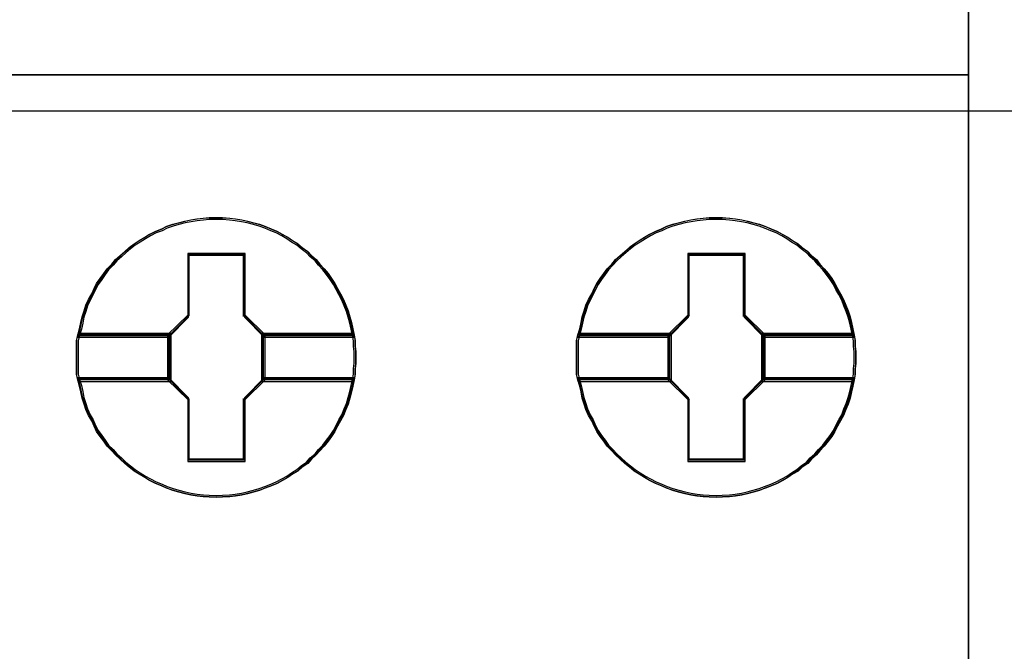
# Model space of a CAD drawing. Extents: x -558982 to 5119495, y -5290134 to 97908.
# Tile 109 of 256: x -477614 to -477436, y -21423 to -21309. Entities that reach past the tile are written whole.
import ezdxf

# ---------------------------------------------------------------- set-up
doc = ezdxf.new("R2010")
doc.units = 0
doc.header["$MEASUREMENT"] = 0
doc.layers.get('0').update_dxf_attribs({"color": 252})
doc.layers.add('45', color=8, linetype='Continuous')
doc.layers.add('50', color=7, linetype='Continuous')

# ---------------------------------------------------------------- blocks, each defined once
blk = doc.blocks.new('*U1042')
at = {"layer": '50', "color": 7}
blk.add_lwpolyline([(61.983887, -137.34823), (386.017439, -137.34823), (386.017439, -183.650891), (61.983887, -183.650891), (61.983887, -137.34823)], dxfattribs=at)
blk = doc.blocks.new('*A1050')
at = {"layer": '45', "color": 7}
for points in [[(205.993497, -118.993998), (224.00729, -118.993998), (224.00729, -118.993998), (224.00729, -201.999826), (224.00729, -201.999826), (205.993497, -201.999826), (205.993497, -201.999826), (205.993497, -118.993998), (205.993497, -118.993998)], [(205.998799, -118.999294), (224.001988, -118.999294), (224.001988, -201.99453), (205.998799, -201.99453), (205.998799, -118.999294)], [(205.993497, -182.988857), (224.00729, -182.988857), (205.993497, -182.988857)], [(212.918004, -188.107391), (212.918004, -188.213985), (212.906172, -188.314658), (212.906172, -188.41533), (212.888424, -188.516003), (212.86476, -188.628519), (212.841096, -188.735114), (212.811516, -188.84763), (212.77602, -188.954225), (212.734608, -189.054897), (212.693196, -189.161492), (212.639952, -189.256242), (212.586708, -189.356915), (212.53938, -189.451665), (212.48022, -189.540494), (212.415144, -189.629323), (212.344153, -189.718151), (212.267245, -189.801058), (212.202169, -189.878043), (212.113429, -189.955028), (212.048353, -190.032013), (211.947781, -190.097154), (211.870873, -190.168217), (211.770301, -190.227436), (211.687477, -190.286655), (211.592821, -190.339952), (211.492249, -190.39325), (211.391677, -190.434703), (211.279273, -190.476156), (211.178701, -190.51761), (211.072213, -190.547219), (210.959809, -190.576829), (210.853321, -190.600517), (210.740917, -190.618282), (210.634429, -190.630126), (210.504277, -190.636048), (210.397789, -190.64197), (210.261721, -190.636048), (210.155233, -190.630126), (210.04283, -190.618282), (209.930426, -190.600517), (209.823938, -190.576829), (209.705618, -190.547219), (209.59913, -190.51761), (209.492642, -190.476156), (209.397986, -190.434703), (209.291498, -190.39325), (209.18501, -190.339952), (209.09627, -190.286655), (208.995698, -190.227436), (208.906958, -190.168217), (208.818218, -190.097154), (208.735394, -190.032013), (208.65257, -189.955028), (208.569746, -189.878043), (208.498754, -189.801058), (208.41593, -189.718151), (208.35677, -189.629323), (208.291694, -189.540494), (208.226618, -189.451665), (208.17929, -189.356915), (208.137878, -189.256242), (208.078718, -189.161492), (208.03139, -189.054897), (208.00181, -188.954225), (207.966314, -188.84763), (207.94265, -188.735114), (207.918986, -188.628519), (207.88349, -188.516003), (207.859826, -188.41533), (207.859826, -188.314658), (207.859826, -188.213985), (207.859826, -188.107391), (207.859826, -188.006718), (207.859826, -187.906046), (207.859826, -187.805373), (207.88349, -187.704701), (207.918986, -187.592184), (207.94265, -187.479668), (207.966314, -187.373074), (208.00181, -187.266479), (208.03139, -187.165807), (208.078718, -187.059212), (208.137878, -186.95854), (208.17929, -186.863789), (208.226618, -186.769038), (208.291694, -186.68021), (208.35677, -186.591381), (208.41593, -186.502552), (208.498754, -186.419645), (208.569746, -186.336739), (208.65257, -186.265676), (208.735394, -186.188691), (208.818218, -186.117628), (208.906958, -186.052487), (208.995698, -185.993268), (209.09627, -185.934049), (209.18501, -185.880751), (209.291498, -185.827454), (209.397986, -185.786001), (209.492642, -185.738625), (209.59913, -185.703094), (209.705618, -185.673484), (209.823938, -185.643875), (209.930426, -185.620187), (210.04283, -185.602421), (210.155233, -185.590578), (210.261721, -185.578734), (210.397789, -185.578734), (210.504277, -185.578734), (210.634429, -185.590578), (210.740917, -185.602421), (210.853321, -185.620187), (210.959809, -185.643875), (211.072213, -185.673484), (211.178701, -185.703094), (211.279273, -185.738625), (211.391677, -185.786001), (211.492249, -185.827454), (211.592821, -185.880751), (211.687477, -185.934049), (211.770301, -185.993268), (211.870873, -186.052487), (211.947781, -186.117628), (212.048353, -186.188691), (212.113429, -186.265676), (212.202169, -186.336739), (212.267245, -186.419645), (212.344153, -186.502552), (212.415144, -186.591381), (212.48022, -186.68021), (212.53938, -186.769038), (212.586708, -186.863789), (212.639952, -186.95854), (212.693196, -187.059212), (212.734608, -187.165807), (212.77602, -187.266479), (212.811516, -187.373074), (212.841096, -187.479668), (212.86476, -187.592184), (212.888424, -187.704701), (212.906172, -187.805373), (212.906172, -187.906046), (212.918004, -188.006718), (212.918004, -188.107391)], [(210.398097, -185.578734), (210.262023, -185.578734), (210.15553, -185.590787), (210.043121, -185.60284), (209.930712, -185.620919), (209.824219, -185.645026), (209.705894, -185.675158), (209.599402, -185.705291), (209.492909, -185.74145), (209.398249, -185.789663), (209.291756, -185.831848), (209.185263, -185.886087), (209.096519, -185.940326), (208.995943, -186.000591), (208.907199, -186.060857), (208.818455, -186.127149), (208.735627, -186.199467), (208.6528, -186.277812), (208.569972, -186.350131), (208.498977, -186.434502), (208.416149, -186.518874), (208.356987, -186.609272), (208.291908, -186.69967), (208.226829, -186.790068), (208.179499, -186.886493), (208.138085, -186.982917), (208.078922, -187.085368), (208.031592, -187.193846), (208.002011, -187.296297), (207.966513, -187.404775), (207.942848, -187.513253), (207.919183, -187.627757), (207.883686, -187.742261), (209.534323, -187.742261), (209.889298, -187.380669), (209.889298, -186.247679), (210.900979, -186.247679), (210.900979, -187.380669), (211.255955, -187.742261), (212.888843, -187.742261), (212.865178, -187.627757), (212.841513, -187.513253), (212.811931, -187.404775), (212.776434, -187.296297), (212.73502, -187.193846), (212.693606, -187.085368), (212.64036, -186.982917), (212.587114, -186.886493), (212.539783, -186.790068), (212.480621, -186.69967), (212.415542, -186.609272), (212.344547, -186.518874), (212.267635, -186.434502), (212.202557, -186.350131), (212.113813, -186.277812), (212.048734, -186.199467), (211.948157, -186.127149), (211.871246, -186.060857), (211.770669, -186.000591), (211.687842, -185.940326), (211.593182, -185.886087), (211.492605, -185.831848), (211.392029, -185.789663), (211.27962, -185.74145), (211.179043, -185.705291), (211.072551, -185.675158), (210.960142, -185.645026), (210.853649, -185.620919), (210.74124, -185.60284), (210.634747, -185.590787), (210.50459, -185.578734), (210.398097, -185.578734)], [(207.883686, -187.742261), (209.534323, -187.742261), (209.889298, -187.380669), (209.889298, -186.247679), (210.900979, -186.247679), (210.900979, -187.380669), (211.255955, -187.742261), (212.888843, -187.742261), (212.865178, -187.627757), (212.841513, -187.513253), (212.811931, -187.404775), (212.776434, -187.296297), (212.73502, -187.193846), (212.693606, -187.085368), (212.64036, -186.982917), (212.587114, -186.886493), (212.539783, -186.790068), (212.480621, -186.69967), (212.415542, -186.609272), (212.344547, -186.518874), (212.267635, -186.434502), (212.202557, -186.350131), (212.113813, -186.277812), (212.048734, -186.199467), (211.948157, -186.127149), (211.871246, -186.060857), (211.770669, -186.000591), (211.687842, -185.940326), (211.593182, -185.886087), (211.492605, -185.831848), (211.392029, -185.789663), (211.27962, -185.74145), (211.179043, -185.705291), (211.072551, -185.675158), (210.960142, -185.645026), (210.853649, -185.620919), (210.74124, -185.60284), (210.634747, -185.590787), (210.50459, -185.578734), (210.398097, -185.578734), (210.262023, -185.578734), (210.15553, -185.590787), (210.043121, -185.60284), (209.930712, -185.620919), (209.824219, -185.645026), (209.705894, -185.675158), (209.599402, -185.705291), (209.492909, -185.74145), (209.398249, -185.789663), (209.291756, -185.831848), (209.185263, -185.886087), (209.096519, -185.940326), (208.995943, -186.000591), (208.907199, -186.060857), (208.818455, -186.127149), (208.735627, -186.199467), (208.6528, -186.277812), (208.569972, -186.350131), (208.498977, -186.434502), (208.416149, -186.518874), (208.356987, -186.609272), (208.291908, -186.69967), (208.226829, -186.790068), (208.179499, -186.886493), (208.138085, -186.982917), (208.078922, -187.085368), (208.031592, -187.193846), (208.002011, -187.296297), (207.966513, -187.404775), (207.942848, -187.513253), (207.919183, -187.627757), (207.883686, -187.742261)], [(210.397946, -185.610511), (210.263602, -185.610511), (210.158463, -185.62221), (210.047483, -185.633909), (209.936503, -185.651458), (209.831364, -185.674856), (209.714543, -185.704103), (209.609404, -185.733351), (209.504265, -185.768448), (209.410808, -185.815244), (209.305669, -185.856191), (209.20053, -185.908836), (209.112914, -185.961482), (209.013616, -186.019977), (208.926001, -186.078472), (208.838385, -186.142816), (208.75661, -186.21301), (208.674835, -186.289054), (208.593061, -186.359248), (208.522968, -186.441141), (208.441193, -186.523034), (208.382783, -186.610777), (208.318531, -186.698519), (208.254279, -186.786262), (208.207551, -186.879854), (208.166664, -186.973446), (208.108253, -187.072887), (208.061525, -187.178178), (208.032319, -187.27762), (207.997273, -187.382911), (207.973909, -187.488202), (207.950545, -187.599343), (207.915498, -187.710483), (209.545152, -187.710483), (209.895616, -187.359513), (209.895616, -186.259806), (210.894436, -186.259806), (210.894436, -187.359513), (211.244899, -187.710483), (212.85703, -187.710483), (212.833666, -187.599343), (212.810302, -187.488202), (212.781097, -187.382911), (212.74605, -187.27762), (212.705163, -187.178178), (212.664276, -187.072887), (212.611706, -186.973446), (212.559137, -186.879854), (212.512408, -186.786262), (212.453998, -186.698519), (212.389746, -186.610777), (212.319653, -186.523034), (212.24372, -186.441141), (212.179468, -186.359248), (212.091852, -186.289054), (212.027601, -186.21301), (211.928303, -186.142816), (211.852369, -186.078472), (211.753071, -186.019977), (211.671296, -185.961482), (211.577839, -185.908836), (211.478542, -185.856191), (211.379244, -185.815244), (211.268264, -185.768448), (211.168966, -185.733351), (211.063827, -185.704103), (210.952847, -185.674856), (210.847708, -185.651458), (210.736728, -185.633909), (210.631589, -185.62221), (210.503085, -185.610511), (210.397946, -185.610511)], [(207.915498, -187.710483), (209.545152, -187.710483), (209.895616, -187.359513), (209.895616, -186.259806), (210.894436, -186.259806), (210.894436, -187.359513), (211.244899, -187.710483), (212.85703, -187.710483), (212.833666, -187.599343), (212.810302, -187.488202), (212.781097, -187.382911), (212.74605, -187.27762), (212.705163, -187.178178), (212.664276, -187.072887), (212.611706, -186.973446), (212.559137, -186.879854), (212.512408, -186.786262), (212.453998, -186.698519), (212.389746, -186.610777), (212.319653, -186.523034), (212.24372, -186.441141), (212.179468, -186.359248), (212.091852, -186.289054), (212.027601, -186.21301), (211.928303, -186.142816), (211.852369, -186.078472), (211.753071, -186.019977), (211.671296, -185.961482), (211.577839, -185.908836), (211.478542, -185.856191), (211.379244, -185.815244), (211.268264, -185.768448), (211.168966, -185.733351), (211.063827, -185.704103), (210.952847, -185.674856), (210.847708, -185.651458), (210.736728, -185.633909), (210.631589, -185.62221), (210.503085, -185.610511), (210.397946, -185.610511), (210.263602, -185.610511), (210.158463, -185.62221), (210.047483, -185.633909), (209.936503, -185.651458), (209.831364, -185.674856), (209.714543, -185.704103), (209.609404, -185.733351), (209.504265, -185.768448), (209.410808, -185.815244), (209.305669, -185.856191), (209.20053, -185.908836), (209.112914, -185.961482), (209.013616, -186.019977), (208.926001, -186.078472), (208.838385, -186.142816), (208.75661, -186.21301), (208.674835, -186.289054), (208.593061, -186.359248), (208.522968, -186.441141), (208.441193, -186.523034), (208.382783, -186.610777), (208.318531, -186.698519), (208.254279, -186.786262), (208.207551, -186.879854), (208.166664, -186.973446), (208.108253, -187.072887), (208.061525, -187.178178), (208.032319, -187.27762), (207.997273, -187.382911), (207.973909, -187.488202), (207.950545, -187.599343), (207.915498, -187.710483)], [(221.968643, -188.107391), (221.968643, -188.213985), (221.956811, -188.314658), (221.956811, -188.41533), (221.939063, -188.516003), (221.915399, -188.628519), (221.891735, -188.735114), (221.862155, -188.84763), (221.826659, -188.954225), (221.785247, -189.054897), (221.743835, -189.161492), (221.690591, -189.256242), (221.637347, -189.356915), (221.590019, -189.451665), (221.530859, -189.540494), (221.465783, -189.629323), (221.394791, -189.718151), (221.317883, -189.801058), (221.252808, -189.878043), (221.164068, -189.955028), (221.098992, -190.032013), (220.99842, -190.097154), (220.921512, -190.168217), (220.82094, -190.227436), (220.738116, -190.286655), (220.64346, -190.339952), (220.542888, -190.39325), (220.442316, -190.434703), (220.329912, -190.476156), (220.22934, -190.51761), (220.122852, -190.547219), (220.010448, -190.576829), (219.90396, -190.600517), (219.791556, -190.618282), (219.685068, -190.630126), (219.554916, -190.636048), (219.448428, -190.64197), (219.31236, -190.636048), (219.205872, -190.630126), (219.093468, -190.618282), (218.981064, -190.600517), (218.874577, -190.576829), (218.756257, -190.547219), (218.649769, -190.51761), (218.543281, -190.476156), (218.448625, -190.434703), (218.342137, -190.39325), (218.235649, -190.339952), (218.146909, -190.286655), (218.046337, -190.227436), (217.957597, -190.168217), (217.868857, -190.097154), (217.786033, -190.032013), (217.703209, -189.955028), (217.620385, -189.878043), (217.549393, -189.801058), (217.466569, -189.718151), (217.407409, -189.629323), (217.342333, -189.540494), (217.277257, -189.451665), (217.229929, -189.356915), (217.188517, -189.256242), (217.129357, -189.161492), (217.082029, -189.054897), (217.052449, -188.954225), (217.016953, -188.84763), (216.993289, -188.735114), (216.969625, -188.628519), (216.934129, -188.516003), (216.910465, -188.41533), (216.910465, -188.314658), (216.910465, -188.213985), (216.910465, -188.107391), (216.910465, -188.006718), (216.910465, -187.906046), (216.910465, -187.805373), (216.934129, -187.704701), (216.969625, -187.592184), (216.993289, -187.479668), (217.016953, -187.373074), (217.052449, -187.266479), (217.082029, -187.165807), (217.129357, -187.059212), (217.188517, -186.95854), (217.229929, -186.863789), (217.277257, -186.769038), (217.342333, -186.68021), (217.407409, -186.591381), (217.466569, -186.502552), (217.549393, -186.419645), (217.620385, -186.336739), (217.703209, -186.265676), (217.786033, -186.188691), (217.868857, -186.117628), (217.957597, -186.052487), (218.046337, -185.993268), (218.146909, -185.934049), (218.235649, -185.880751), (218.342137, -185.827454), (218.448625, -185.786001), (218.543281, -185.738625), (218.649769, -185.703094), (218.756257, -185.673484), (218.874577, -185.643875), (218.981064, -185.620187), (219.093468, -185.602421), (219.205872, -185.590578), (219.31236, -185.578734), (219.448428, -185.578734), (219.554916, -185.578734), (219.685068, -185.590578), (219.791556, -185.602421), (219.90396, -185.620187), (220.010448, -185.643875), (220.122852, -185.673484), (220.22934, -185.703094), (220.329912, -185.738625), (220.442316, -185.786001), (220.542888, -185.827454), (220.64346, -185.880751), (220.738116, -185.934049), (220.82094, -185.993268), (220.921512, -186.052487), (220.99842, -186.117628), (221.098992, -186.188691), (221.164068, -186.265676), (221.252808, -186.336739), (221.317883, -186.419645), (221.394791, -186.502552), (221.465783, -186.591381), (221.530859, -186.68021), (221.590019, -186.769038), (221.637347, -186.863789), (221.690591, -186.95854), (221.743835, -187.059212), (221.785247, -187.165807), (221.826659, -187.266479), (221.862155, -187.373074), (221.891735, -187.479668), (221.915399, -187.592184), (221.939063, -187.704701), (221.956811, -187.805373), (221.956811, -187.906046), (221.968643, -188.006718), (221.968643, -188.107391)], [(219.446085, -185.578734), (219.310011, -185.578734), (219.203518, -185.590787), (219.091109, -185.60284), (218.9787, -185.620919), (218.872207, -185.645026), (218.753882, -185.675158), (218.647389, -185.705291), (218.540897, -185.74145), (218.446237, -185.789663), (218.339744, -185.831848), (218.233251, -185.886087), (218.144507, -185.940326), (218.043931, -186.000591), (217.955187, -186.060857), (217.866443, -186.127149), (217.783615, -186.199467), (217.700788, -186.277812), (217.61796, -186.350131), (217.546965, -186.434502), (217.464137, -186.518874), (217.404975, -186.609272), (217.339896, -186.69967), (217.274817, -186.790068), (217.227487, -186.886493), (217.186073, -186.982917), (217.12691, -187.085368), (217.07958, -187.193846), (217.049999, -187.296297), (217.014501, -187.404775), (216.990836, -187.513253), (216.967171, -187.627757), (216.931674, -187.742261), (218.582311, -187.742261), (218.937286, -187.380669), (218.937286, -186.247679), (219.948967, -186.247679), (219.948967, -187.380669), (220.303943, -187.742261), (221.936831, -187.742261), (221.913166, -187.627757), (221.889501, -187.513253), (221.859919, -187.404775), (221.824422, -187.296297), (221.783008, -187.193846), (221.741594, -187.085368), (221.688348, -186.982917), (221.635101, -186.886493), (221.587771, -186.790068), (221.528609, -186.69967), (221.46353, -186.609272), (221.392535, -186.518874), (221.315623, -186.434502), (221.250544, -186.350131), (221.161801, -186.277812), (221.096722, -186.199467), (220.996145, -186.127149), (220.919234, -186.060857), (220.818657, -186.000591), (220.73583, -185.940326), (220.64117, -185.886087), (220.540593, -185.831848), (220.440017, -185.789663), (220.327608, -185.74145), (220.227031, -185.705291), (220.120539, -185.675158), (220.00813, -185.645026), (219.901637, -185.620919), (219.789228, -185.60284), (219.682735, -185.590787), (219.552577, -185.578734), (219.446085, -185.578734)], [(216.931674, -187.742261), (218.582311, -187.742261), (218.937286, -187.380669), (218.937286, -186.247679), (219.948967, -186.247679), (219.948967, -187.380669), (220.303943, -187.742261), (221.936831, -187.742261), (221.913166, -187.627757), (221.889501, -187.513253), (221.859919, -187.404775), (221.824422, -187.296297), (221.783008, -187.193846), (221.741594, -187.085368), (221.688348, -186.982917), (221.635101, -186.886493), (221.587771, -186.790068), (221.528609, -186.69967), (221.46353, -186.609272), (221.392535, -186.518874), (221.315623, -186.434502), (221.250544, -186.350131), (221.161801, -186.277812), (221.096722, -186.199467), (220.996145, -186.127149), (220.919234, -186.060857), (220.818657, -186.000591), (220.73583, -185.940326), (220.64117, -185.886087), (220.540593, -185.831848), (220.440017, -185.789663), (220.327608, -185.74145), (220.227031, -185.705291), (220.120539, -185.675158), (220.00813, -185.645026), (219.901637, -185.620919), (219.789228, -185.60284), (219.682735, -185.590787), (219.552577, -185.578734), (219.446085, -185.578734), (219.310011, -185.578734), (219.203518, -185.590787), (219.091109, -185.60284), (218.9787, -185.620919), (218.872207, -185.645026), (218.753882, -185.675158), (218.647389, -185.705291), (218.540897, -185.74145), (218.446237, -185.789663), (218.339744, -185.831848), (218.233251, -185.886087), (218.144507, -185.940326), (218.043931, -186.000591), (217.955187, -186.060857), (217.866443, -186.127149), (217.783615, -186.199467), (217.700788, -186.277812), (217.61796, -186.350131), (217.546965, -186.434502), (217.464137, -186.518874), (217.404975, -186.609272), (217.339896, -186.69967), (217.274817, -186.790068), (217.227487, -186.886493), (217.186073, -186.982917), (217.12691, -187.085368), (217.07958, -187.193846), (217.049999, -187.296297), (217.014501, -187.404775), (216.990836, -187.513253), (216.967171, -187.627757), (216.931674, -187.742261)], [(219.445934, -185.610511), (219.31159, -185.610511), (219.206451, -185.62221), (219.095471, -185.633909), (218.984491, -185.651458), (218.879352, -185.674856), (218.762531, -185.704103), (218.657392, -185.733351), (218.552253, -185.768448), (218.458796, -185.815244), (218.353657, -185.856191), (218.248518, -185.908836), (218.160902, -185.961482), (218.061604, -186.019977), (217.973989, -186.078472), (217.886373, -186.142816), (217.804598, -186.21301), (217.722823, -186.289054), (217.641048, -186.359248), (217.570956, -186.441141), (217.489181, -186.523034), (217.43077, -186.610777), (217.366519, -186.698519), (217.302267, -186.786262), (217.255539, -186.879854), (217.214651, -186.973446), (217.156241, -187.072887), (217.109512, -187.178178), (217.080307, -187.27762), (217.045261, -187.382911), (217.021897, -187.488202), (216.998532, -187.599343), (216.963486, -187.710483), (218.59314, -187.710483), (218.943604, -187.359513), (218.943604, -186.259806), (219.942424, -186.259806), (219.942424, -187.359513), (220.292887, -187.710483), (221.905018, -187.710483), (221.881654, -187.599343), (221.85829, -187.488202), (221.829085, -187.382911), (221.794038, -187.27762), (221.753151, -187.178178), (221.712264, -187.072887), (221.659694, -186.973446), (221.607125, -186.879854), (221.560396, -186.786262), (221.501986, -186.698519), (221.437734, -186.610777), (221.367641, -186.523034), (221.291708, -186.441141), (221.227456, -186.359248), (221.13984, -186.289054), (221.075589, -186.21301), (220.976291, -186.142816), (220.900357, -186.078472), (220.801059, -186.019977), (220.719284, -185.961482), (220.625827, -185.908836), (220.526529, -185.856191), (220.427232, -185.815244), (220.316251, -185.768448), (220.216954, -185.733351), (220.111815, -185.704103), (220.000835, -185.674856), (219.895696, -185.651458), (219.784715, -185.633909), (219.679577, -185.62221), (219.551073, -185.610511), (219.445934, -185.610511)], [(216.963486, -187.710483), (218.59314, -187.710483), (218.943604, -187.359513), (218.943604, -186.259806), (219.942424, -186.259806), (219.942424, -187.359513), (220.292887, -187.710483), (221.905018, -187.710483), (221.881654, -187.599343), (221.85829, -187.488202), (221.829085, -187.382911), (221.794038, -187.27762), (221.753151, -187.178178), (221.712264, -187.072887), (221.659694, -186.973446), (221.607125, -186.879854), (221.560396, -186.786262), (221.501986, -186.698519), (221.437734, -186.610777), (221.367641, -186.523034), (221.291708, -186.441141), (221.227456, -186.359248), (221.13984, -186.289054), (221.075589, -186.21301), (220.976291, -186.142816), (220.900357, -186.078472), (220.801059, -186.019977), (220.719284, -185.961482), (220.625827, -185.908836), (220.526529, -185.856191), (220.427232, -185.815244), (220.316251, -185.768448), (220.216954, -185.733351), (220.111815, -185.704103), (220.000835, -185.674856), (219.895696, -185.651458), (219.784715, -185.633909), (219.679577, -185.62221), (219.551073, -185.610511), (219.445934, -185.610511), (219.31159, -185.610511), (219.206451, -185.62221), (219.095471, -185.633909), (218.984491, -185.651458), (218.879352, -185.674856), (218.762531, -185.704103), (218.657392, -185.733351), (218.552253, -185.768448), (218.458796, -185.815244), (218.353657, -185.856191), (218.248518, -185.908836), (218.160902, -185.961482), (218.061604, -186.019977), (217.973989, -186.078472), (217.886373, -186.142816), (217.804598, -186.21301), (217.722823, -186.289054), (217.641048, -186.359248), (217.570956, -186.441141), (217.489181, -186.523034), (217.43077, -186.610777), (217.366519, -186.698519), (217.302267, -186.786262), (217.255539, -186.879854), (217.214651, -186.973446), (217.156241, -187.072887), (217.109512, -187.178178), (217.080307, -187.27762), (217.045261, -187.382911), (217.021897, -187.488202), (216.998532, -187.599343), (216.963486, -187.710483)], [(210.912973, -186.227527), (209.875461, -186.227527), (209.875461, -187.345919), (209.511422, -187.702853), (209.511422, -188.517851), (209.875461, -188.874785), (209.875461, -189.993177), (210.912973, -189.993177), (210.912973, -188.874785), (211.277013, -188.517851), (211.277013, -187.702853), (210.912973, -187.345919), (210.912973, -186.227527)], [(210.894279, -186.259305), (209.894155, -186.259305), (209.894155, -187.358821), (209.543235, -187.70973), (209.543235, -188.510973), (209.894155, -188.861883), (209.894155, -189.961399), (210.894279, -189.961399), (210.894279, -188.861883), (211.2452, -188.510973), (211.2452, -187.70973), (210.894279, -187.358821), (210.894279, -186.259305)], [(209.885218, -186.25136), (210.903216, -186.25136), (209.885218, -186.25136)], [(209.885218, -187.368874), (209.885218, -186.25136), (209.885218, -187.368874)], [(210.884659, -187.368874), (210.884659, -186.25136), (210.884659, -187.368874)], [(219.963612, -186.227527), (218.9261, -186.227527), (218.9261, -187.345919), (218.562061, -187.702853), (218.562061, -188.517851), (218.9261, -188.874785), (218.9261, -189.993177), (219.963612, -189.993177), (219.963612, -188.874785), (220.327652, -188.517851), (220.327652, -187.702853), (219.963612, -187.345919), (219.963612, -186.227527)], [(218.935857, -186.25136), (219.953855, -186.25136), (218.935857, -186.25136)], [(218.935857, -187.368874), (218.935857, -186.25136), (218.935857, -187.368874)], [(219.932647, -187.368874), (219.932647, -186.25136), (219.932647, -187.368874)], [(209.535282, -187.721076), (209.903776, -187.350337), (209.535282, -187.721076)], [(211.253153, -187.721076), (210.884659, -187.350337), (211.253153, -187.721076)], [(218.585921, -187.721076), (218.954415, -187.350337), (218.585921, -187.721076)], [(220.303792, -187.721076), (219.932647, -187.350337), (220.303792, -187.721076)], [(209.577698, -187.676058), (207.884107, -187.676058), (207.859826, -187.783839), (207.859826, -187.89162), (207.859826, -187.999401), (207.859826, -188.107182), (207.859826, -188.221303), (207.859826, -188.329084), (207.859826, -188.436865), (207.884107, -188.544646), (209.577698, -188.544646), (209.577698, -187.676058)], [(209.577698, -188.544646), (209.577698, -187.676058), (207.884107, -187.676058), (207.859826, -187.783839), (207.859826, -187.89162), (207.859826, -187.999401), (207.859826, -188.107182), (207.859826, -188.221303), (207.859826, -188.329084), (207.859826, -188.436865), (207.884107, -188.544646), (209.577698, -188.544646)], [(209.545886, -187.707835), (207.91502, -187.707835), (207.891639, -187.80773), (207.891639, -187.907625), (207.891639, -188.007519), (207.891639, -188.107414), (207.891639, -188.213185), (207.891639, -188.313079), (207.891639, -188.412974), (207.91502, -188.512869), (209.545886, -188.512869), (209.545886, -187.707835)], [(209.545886, -188.512869), (209.545886, -187.707835), (207.91502, -187.707835), (207.891639, -187.80773), (207.891639, -187.907625), (207.891639, -188.007519), (207.891639, -188.107414), (207.891639, -188.213185), (207.891639, -188.313079), (207.891639, -188.412974), (207.91502, -188.512869), (209.545886, -188.512869)], [(207.907545, -187.699891), (209.553839, -187.699891), (207.907545, -187.699891)], [(209.535282, -187.699891), (209.535282, -188.520813), (209.535282, -187.699891)], [(212.887626, -187.676058), (211.210737, -187.676058), (211.210737, -188.544646), (212.887626, -188.544646), (212.905853, -188.436865), (212.905853, -188.329084), (212.918004, -188.221303), (212.918004, -188.107182), (212.918004, -187.999401), (212.905853, -187.89162), (212.905853, -187.783839), (212.887626, -187.676058)], [(211.210737, -187.676058), (211.210737, -188.544646), (212.887626, -188.544646), (212.905853, -188.436865), (212.905853, -188.329084), (212.918004, -188.221303), (212.918004, -188.107182), (212.918004, -187.999401), (212.905853, -187.89162), (212.905853, -187.783839), (212.887626, -187.676058), (211.210737, -187.676058)], [(211.234596, -187.699891), (212.864984, -187.699891), (211.234596, -187.699891)], [(211.234596, -187.699891), (211.234596, -188.520813), (211.234596, -187.699891)], [(212.856946, -187.707835), (211.242549, -187.707835), (211.242549, -188.512869), (212.856946, -188.512869), (212.874493, -188.412974), (212.874493, -188.313079), (212.886192, -188.213185), (212.886192, -188.107414), (212.886192, -188.007519), (212.874493, -187.907625), (212.874493, -187.80773), (212.856946, -187.707835)], [(211.242549, -187.707835), (211.242549, -188.512869), (212.856946, -188.512869), (212.874493, -188.412974), (212.874493, -188.313079), (212.886192, -188.213185), (212.886192, -188.107414), (212.886192, -188.007519), (212.874493, -187.907625), (212.874493, -187.80773), (212.856946, -187.707835), (211.242549, -187.707835)], [(218.628337, -187.676058), (216.934746, -187.676058), (216.910465, -187.783839), (216.910465, -187.89162), (216.910465, -187.999401), (216.910465, -188.107182), (216.910465, -188.221303), (216.910465, -188.329084), (216.910465, -188.436865), (216.934746, -188.544646), (218.628337, -188.544646), (218.628337, -187.676058)], [(218.628337, -188.544646), (218.628337, -187.676058), (216.934746, -187.676058), (216.910465, -187.783839), (216.910465, -187.89162), (216.910465, -187.999401), (216.910465, -188.107182), (216.910465, -188.221303), (216.910465, -188.329084), (216.910465, -188.436865), (216.934746, -188.544646), (218.628337, -188.544646)], [(218.596525, -187.707835), (216.965659, -187.707835), (216.942278, -187.80773), (216.942278, -187.907625), (216.942278, -188.007519), (216.942278, -188.107414), (216.942278, -188.213185), (216.942278, -188.313079), (216.942278, -188.412974), (216.965659, -188.512869), (218.596525, -188.512869), (218.596525, -187.707835)], [(218.596525, -188.512869), (218.596525, -187.707835), (216.965659, -187.707835), (216.942278, -187.80773), (216.942278, -187.907625), (216.942278, -188.007519), (216.942278, -188.107414), (216.942278, -188.213185), (216.942278, -188.313079), (216.942278, -188.412974), (216.965659, -188.512869), (218.596525, -188.512869)], [(216.955533, -187.699891), (218.604478, -187.699891), (216.955533, -187.699891)], [(218.585921, -187.699891), (218.585921, -188.520813), (218.585921, -187.699891)], [(221.938265, -187.676058), (220.261376, -187.676058), (220.261376, -188.544646), (221.938265, -188.544646), (221.956492, -188.436865), (221.956492, -188.329084), (221.968643, -188.221303), (221.968643, -188.107182), (221.968643, -187.999401), (221.956492, -187.89162), (221.956492, -187.783839), (221.938265, -187.676058)], [(220.261376, -187.676058), (220.261376, -188.544646), (221.938265, -188.544646), (221.956492, -188.436865), (221.956492, -188.329084), (221.968643, -188.221303), (221.968643, -188.107182), (221.968643, -187.999401), (221.956492, -187.89162), (221.956492, -187.783839), (221.938265, -187.676058), (220.261376, -187.676058)], [(220.285235, -187.699891), (221.915622, -187.699891), (220.285235, -187.699891)], [(220.285235, -187.699891), (220.285235, -188.520813), (220.285235, -187.699891)], [(221.907584, -187.707835), (220.293188, -187.707835), (220.293188, -188.512869), (221.907584, -188.512869), (221.925132, -188.412974), (221.925132, -188.313079), (221.936831, -188.213185), (221.936831, -188.107414), (221.936831, -188.007519), (221.925132, -187.907625), (221.925132, -187.80773), (221.907584, -187.707835)], [(220.293188, -187.707835), (220.293188, -188.512869), (221.907584, -188.512869), (221.925132, -188.412974), (221.925132, -188.313079), (221.936831, -188.213185), (221.936831, -188.107414), (221.936831, -188.007519), (221.925132, -187.907625), (221.925132, -187.80773), (221.907584, -187.707835), (220.293188, -187.707835)], [(212.888843, -188.478443), (211.255955, -188.478443), (210.900979, -188.840035), (210.900979, -189.973024), (209.889298, -189.973024), (209.889298, -188.840035), (209.534323, -188.478443), (207.883686, -188.478443), (207.919183, -188.592947), (207.942848, -188.701425), (207.966513, -188.815929), (208.002011, -188.924407), (208.031592, -189.026858), (208.078922, -189.135335), (208.138085, -189.23176), (208.179499, -189.334211), (208.226829, -189.430636), (208.291908, -189.521034), (208.356987, -189.611432), (208.416149, -189.70183), (208.498977, -189.786202), (208.569972, -189.864547), (208.6528, -189.942892), (208.735627, -190.021237), (208.818455, -190.087529), (208.907199, -190.159847), (208.995943, -190.220112), (209.096519, -190.280378), (209.185263, -190.334617), (209.291756, -190.388855), (209.398249, -190.431041), (209.492909, -190.473227), (209.599402, -190.515413), (209.705894, -190.545545), (209.824219, -190.575678), (209.930712, -190.599784), (210.043121, -190.617864), (210.15553, -190.629917), (210.262023, -190.635944), (210.398097, -190.64197), (210.50459, -190.635944), (210.634747, -190.629917), (210.74124, -190.617864), (210.853649, -190.599784), (210.960142, -190.575678), (211.072551, -190.545545), (211.179043, -190.515413), (211.27962, -190.473227), (211.392029, -190.431041), (211.492605, -190.388855), (211.593182, -190.334617), (211.687842, -190.280378), (211.770669, -190.220112), (211.871246, -190.159847), (211.948157, -190.087529), (212.048734, -190.021237), (212.113813, -189.942892), (212.202557, -189.864547), (212.267635, -189.786202), (212.344547, -189.70183), (212.415542, -189.611432), (212.480621, -189.521034), (212.539783, -189.430636), (212.587114, -189.334211), (212.64036, -189.23176), (212.693606, -189.135335), (212.73502, -189.026858), (212.776434, -188.924407), (212.811931, -188.815929), (212.841513, -188.701425), (212.865178, -188.592947), (212.888843, -188.478443)], [(209.889298, -189.973024), (209.889298, -188.840035), (209.534323, -188.478443), (207.883686, -188.478443), (207.919183, -188.592947), (207.942848, -188.701425), (207.966513, -188.815929), (208.002011, -188.924407), (208.031592, -189.026858), (208.078922, -189.135335), (208.138085, -189.23176), (208.179499, -189.334211), (208.226829, -189.430636), (208.291908, -189.521034), (208.356987, -189.611432), (208.416149, -189.70183), (208.498977, -189.786202), (208.569972, -189.864547), (208.6528, -189.942892), (208.735627, -190.021237), (208.818455, -190.087529), (208.907199, -190.159847), (208.995943, -190.220112), (209.096519, -190.280378), (209.185263, -190.334617), (209.291756, -190.388855), (209.398249, -190.431041), (209.492909, -190.473227), (209.599402, -190.515413), (209.705894, -190.545545), (209.824219, -190.575678), (209.930712, -190.599784), (210.043121, -190.617864), (210.15553, -190.629917), (210.262023, -190.635944), (210.398097, -190.64197), (210.50459, -190.635944), (210.634747, -190.629917), (210.74124, -190.617864), (210.853649, -190.599784), (210.960142, -190.575678), (211.072551, -190.545545), (211.179043, -190.515413), (211.27962, -190.473227), (211.392029, -190.431041), (211.492605, -190.388855), (211.593182, -190.334617), (211.687842, -190.280378), (211.770669, -190.220112), (211.871246, -190.159847), (211.948157, -190.087529), (212.048734, -190.021237), (212.113813, -189.942892), (212.202557, -189.864547), (212.267635, -189.786202), (212.344547, -189.70183), (212.415542, -189.611432), (212.480621, -189.521034), (212.539783, -189.430636), (212.587114, -189.334211), (212.64036, -189.23176), (212.693606, -189.135335), (212.73502, -189.026858), (212.776434, -188.924407), (212.811931, -188.815929), (212.841513, -188.701425), (212.865178, -188.592947), (212.888843, -188.478443), (211.255955, -188.478443), (210.900979, -188.840035), (210.900979, -189.973024), (209.889298, -189.973024)], [(207.907545, -188.502276), (209.553839, -188.502276), (207.907545, -188.502276)], [(212.85703, -188.51022), (211.244899, -188.51022), (210.894436, -188.861191), (210.894436, -189.960897), (209.895616, -189.960897), (209.895616, -188.861191), (209.545152, -188.51022), (207.915498, -188.51022), (207.950545, -188.621361), (207.973909, -188.726652), (207.997273, -188.837793), (208.032319, -188.943084), (208.061525, -189.042525), (208.108253, -189.147816), (208.166664, -189.241408), (208.207551, -189.34085), (208.254279, -189.434442), (208.318531, -189.522185), (208.382783, -189.609927), (208.441193, -189.69767), (208.522968, -189.779563), (208.593061, -189.855606), (208.674835, -189.93165), (208.75661, -190.007694), (208.838385, -190.072038), (208.926001, -190.142232), (209.013616, -190.200727), (209.112914, -190.259222), (209.20053, -190.311868), (209.305669, -190.364513), (209.410808, -190.40546), (209.504265, -190.446406), (209.609404, -190.487353), (209.714543, -190.5166), (209.831364, -190.545848), (209.936503, -190.569246), (210.047483, -190.586794), (210.158463, -190.598493), (210.263602, -190.604343), (210.397946, -190.610192), (210.503085, -190.604343), (210.631589, -190.598493), (210.736728, -190.586794), (210.847708, -190.569246), (210.952847, -190.545848), (211.063827, -190.5166), (211.168966, -190.487353), (211.268264, -190.446406), (211.379244, -190.40546), (211.478542, -190.364513), (211.577839, -190.311868), (211.671296, -190.259222), (211.753071, -190.200727), (211.852369, -190.142232), (211.928303, -190.072038), (212.027601, -190.007694), (212.091852, -189.93165), (212.179468, -189.855606), (212.24372, -189.779563), (212.319653, -189.69767), (212.389746, -189.609927), (212.453998, -189.522185), (212.512408, -189.434442), (212.559137, -189.34085), (212.611706, -189.241408), (212.664276, -189.147816), (212.705163, -189.042525), (212.74605, -188.943084), (212.781097, -188.837793), (212.810302, -188.726652), (212.833666, -188.621361), (212.85703, -188.51022)], [(209.895616, -189.960897), (209.895616, -188.861191), (209.545152, -188.51022), (207.915498, -188.51022), (207.950545, -188.621361), (207.973909, -188.726652), (207.997273, -188.837793), (208.032319, -188.943084), (208.061525, -189.042525), (208.108253, -189.147816), (208.166664, -189.241408), (208.207551, -189.34085), (208.254279, -189.434442), (208.318531, -189.522185), (208.382783, -189.609927), (208.441193, -189.69767), (208.522968, -189.779563), (208.593061, -189.855606), (208.674835, -189.93165), (208.75661, -190.007694), (208.838385, -190.072038), (208.926001, -190.142232), (209.013616, -190.200727), (209.112914, -190.259222), (209.20053, -190.311868), (209.305669, -190.364513), (209.410808, -190.40546), (209.504265, -190.446406), (209.609404, -190.487353), (209.714543, -190.5166), (209.831364, -190.545848), (209.936503, -190.569246), (210.047483, -190.586794), (210.158463, -190.598493), (210.263602, -190.604343), (210.397946, -190.610192), (210.503085, -190.604343), (210.631589, -190.598493), (210.736728, -190.586794), (210.847708, -190.569246), (210.952847, -190.545848), (211.063827, -190.5166), (211.168966, -190.487353), (211.268264, -190.446406), (211.379244, -190.40546), (211.478542, -190.364513), (211.577839, -190.311868), (211.671296, -190.259222), (211.753071, -190.200727), (211.852369, -190.142232), (211.928303, -190.072038), (212.027601, -190.007694), (212.091852, -189.93165), (212.179468, -189.855606), (212.24372, -189.779563), (212.319653, -189.69767), (212.389746, -189.609927), (212.453998, -189.522185), (212.512408, -189.434442), (212.559137, -189.34085), (212.611706, -189.241408), (212.664276, -189.147816), (212.705163, -189.042525), (212.74605, -188.943084), (212.781097, -188.837793), (212.810302, -188.726652), (212.833666, -188.621361), (212.85703, -188.51022), (211.244899, -188.51022), (210.894436, -188.861191), (210.894436, -189.960897), (209.895616, -189.960897)], [(209.535282, -188.502276), (209.903776, -188.870367), (209.535282, -188.502276)], [(211.253153, -188.502276), (210.884659, -188.870367), (211.253153, -188.502276)], [(211.234596, -188.502276), (212.864984, -188.502276), (211.234596, -188.502276)], [(221.936831, -188.478443), (220.303943, -188.478443), (219.948967, -188.840035), (219.948967, -189.973024), (218.937286, -189.973024), (218.937286, -188.840035), (218.582311, -188.478443), (216.931674, -188.478443), (216.967171, -188.592947), (216.990836, -188.701425), (217.014501, -188.815929), (217.049999, -188.924407), (217.07958, -189.026858), (217.12691, -189.135335), (217.186073, -189.23176), (217.227487, -189.334211), (217.274817, -189.430636), (217.339896, -189.521034), (217.404975, -189.611432), (217.464137, -189.70183), (217.546965, -189.786202), (217.61796, -189.864547), (217.700788, -189.942892), (217.783615, -190.021237), (217.866443, -190.087529), (217.955187, -190.159847), (218.043931, -190.220112), (218.144507, -190.280378), (218.233251, -190.334617), (218.339744, -190.388855), (218.446237, -190.431041), (218.540897, -190.473227), (218.647389, -190.515413), (218.753882, -190.545545), (218.872207, -190.575678), (218.9787, -190.599784), (219.091109, -190.617864), (219.203518, -190.629917), (219.310011, -190.635944), (219.446085, -190.64197), (219.552577, -190.635944), (219.682735, -190.629917), (219.789228, -190.617864), (219.901637, -190.599784), (220.00813, -190.575678), (220.120539, -190.545545), (220.227031, -190.515413), (220.327608, -190.473227), (220.440017, -190.431041), (220.540593, -190.388855), (220.64117, -190.334617), (220.73583, -190.280378), (220.818657, -190.220112), (220.919234, -190.159847), (220.996145, -190.087529), (221.096722, -190.021237), (221.161801, -189.942892), (221.250544, -189.864547), (221.315623, -189.786202), (221.392535, -189.70183), (221.46353, -189.611432), (221.528609, -189.521034), (221.587771, -189.430636), (221.635101, -189.334211), (221.688348, -189.23176), (221.741594, -189.135335), (221.783008, -189.026858), (221.824422, -188.924407), (221.859919, -188.815929), (221.889501, -188.701425), (221.913166, -188.592947), (221.936831, -188.478443)], [(218.937286, -189.973024), (218.937286, -188.840035), (218.582311, -188.478443), (216.931674, -188.478443), (216.967171, -188.592947), (216.990836, -188.701425), (217.014501, -188.815929), (217.049999, -188.924407), (217.07958, -189.026858), (217.12691, -189.135335), (217.186073, -189.23176), (217.227487, -189.334211), (217.274817, -189.430636), (217.339896, -189.521034), (217.404975, -189.611432), (217.464137, -189.70183), (217.546965, -189.786202), (217.61796, -189.864547), (217.700788, -189.942892), (217.783615, -190.021237), (217.866443, -190.087529), (217.955187, -190.159847), (218.043931, -190.220112), (218.144507, -190.280378), (218.233251, -190.334617), (218.339744, -190.388855), (218.446237, -190.431041), (218.540897, -190.473227), (218.647389, -190.515413), (218.753882, -190.545545), (218.872207, -190.575678), (218.9787, -190.599784), (219.091109, -190.617864), (219.203518, -190.629917), (219.310011, -190.635944), (219.446085, -190.64197), (219.552577, -190.635944), (219.682735, -190.629917), (219.789228, -190.617864), (219.901637, -190.599784), (220.00813, -190.575678), (220.120539, -190.545545), (220.227031, -190.515413), (220.327608, -190.473227), (220.440017, -190.431041), (220.540593, -190.388855), (220.64117, -190.334617), (220.73583, -190.280378), (220.818657, -190.220112), (220.919234, -190.159847), (220.996145, -190.087529), (221.096722, -190.021237), (221.161801, -189.942892), (221.250544, -189.864547), (221.315623, -189.786202), (221.392535, -189.70183), (221.46353, -189.611432), (221.528609, -189.521034), (221.587771, -189.430636), (221.635101, -189.334211), (221.688348, -189.23176), (221.741594, -189.135335), (221.783008, -189.026858), (221.824422, -188.924407), (221.859919, -188.815929), (221.889501, -188.701425), (221.913166, -188.592947), (221.936831, -188.478443), (220.303943, -188.478443), (219.948967, -188.840035), (219.948967, -189.973024), (218.937286, -189.973024)], [(216.955533, -188.502276), (218.604478, -188.502276), (216.955533, -188.502276)], [(221.905018, -188.51022), (220.292887, -188.51022), (219.942424, -188.861191), (219.942424, -189.960897), (218.943604, -189.960897), (218.943604, -188.861191), (218.59314, -188.51022), (216.963486, -188.51022), (216.998532, -188.621361), (217.021897, -188.726652), (217.045261, -188.837793), (217.080307, -188.943084), (217.109512, -189.042525), (217.156241, -189.147816), (217.214651, -189.241408), (217.255539, -189.34085), (217.302267, -189.434442), (217.366519, -189.522185), (217.43077, -189.609927), (217.489181, -189.69767), (217.570956, -189.779563), (217.641048, -189.855606), (217.722823, -189.93165), (217.804598, -190.007694), (217.886373, -190.072038), (217.973989, -190.142232), (218.061604, -190.200727), (218.160902, -190.259222), (218.248518, -190.311868), (218.353657, -190.364513), (218.458796, -190.40546), (218.552253, -190.446406), (218.657392, -190.487353), (218.762531, -190.5166), (218.879352, -190.545848), (218.984491, -190.569246), (219.095471, -190.586794), (219.206451, -190.598493), (219.31159, -190.604343), (219.445934, -190.610192), (219.551073, -190.604343), (219.679577, -190.598493), (219.784715, -190.586794), (219.895696, -190.569246), (220.000835, -190.545848), (220.111815, -190.5166), (220.216954, -190.487353), (220.316251, -190.446406), (220.427232, -190.40546), (220.526529, -190.364513), (220.625827, -190.311868), (220.719284, -190.259222), (220.801059, -190.200727), (220.900357, -190.142232), (220.976291, -190.072038), (221.075589, -190.007694), (221.13984, -189.93165), (221.227456, -189.855606), (221.291708, -189.779563), (221.367641, -189.69767), (221.437734, -189.609927), (221.501986, -189.522185), (221.560396, -189.434442), (221.607125, -189.34085), (221.659694, -189.241408), (221.712264, -189.147816), (221.753151, -189.042525), (221.794038, -188.943084), (221.829085, -188.837793), (221.85829, -188.726652), (221.881654, -188.621361), (221.905018, -188.51022)], [(218.943604, -189.960897), (218.943604, -188.861191), (218.59314, -188.51022), (216.963486, -188.51022), (216.998532, -188.621361), (217.021897, -188.726652), (217.045261, -188.837793), (217.080307, -188.943084), (217.109512, -189.042525), (217.156241, -189.147816), (217.214651, -189.241408), (217.255539, -189.34085), (217.302267, -189.434442), (217.366519, -189.522185), (217.43077, -189.609927), (217.489181, -189.69767), (217.570956, -189.779563), (217.641048, -189.855606), (217.722823, -189.93165), (217.804598, -190.007694), (217.886373, -190.072038), (217.973989, -190.142232), (218.061604, -190.200727), (218.160902, -190.259222), (218.248518, -190.311868), (218.353657, -190.364513), (218.458796, -190.40546), (218.552253, -190.446406), (218.657392, -190.487353), (218.762531, -190.5166), (218.879352, -190.545848), (218.984491, -190.569246), (219.095471, -190.586794), (219.206451, -190.598493), (219.31159, -190.604343), (219.445934, -190.610192), (219.551073, -190.604343), (219.679577, -190.598493), (219.784715, -190.586794), (219.895696, -190.569246), (220.000835, -190.545848), (220.111815, -190.5166), (220.216954, -190.487353), (220.316251, -190.446406), (220.427232, -190.40546), (220.526529, -190.364513), (220.625827, -190.311868), (220.719284, -190.259222), (220.801059, -190.200727), (220.900357, -190.142232), (220.976291, -190.072038), (221.075589, -190.007694), (221.13984, -189.93165), (221.227456, -189.855606), (221.291708, -189.779563), (221.367641, -189.69767), (221.437734, -189.609927), (221.501986, -189.522185), (221.560396, -189.434442), (221.607125, -189.34085), (221.659694, -189.241408), (221.712264, -189.147816), (221.753151, -189.042525), (221.794038, -188.943084), (221.829085, -188.837793), (221.85829, -188.726652), (221.881654, -188.621361), (221.905018, -188.51022), (220.292887, -188.51022), (219.942424, -188.861191), (219.942424, -189.960897), (218.943604, -189.960897)], [(218.585921, -188.502276), (218.954415, -188.870367), (218.585921, -188.502276)], [(220.303792, -188.502276), (219.932647, -188.870367), (220.303792, -188.502276)], [(220.285235, -188.502276), (221.915622, -188.502276), (220.285235, -188.502276)], [(209.885218, -189.969343), (209.885218, -188.85183), (209.885218, -189.969343)], [(210.884659, -189.969343), (210.884659, -188.85183), (210.884659, -189.969343)], [(218.935857, -189.969343), (218.935857, -188.85183), (218.935857, -189.969343)], [(219.932647, -189.969343), (219.932647, -188.85183), (219.932647, -189.969343)], [(209.885218, -189.950807), (210.903216, -189.950807), (209.885218, -189.950807)], [(218.935857, -189.950807), (219.953855, -189.950807), (218.935857, -189.950807)]]:
    blk.add_lwpolyline(points, close=True, dxfattribs=at)
at = {"layer": '45', "color": 3}
blk.add_lwpolyline([(219.944918, -186.259305), (218.944794, -186.259305), (218.944794, -187.358821), (218.593874, -187.70973), (218.593874, -188.510973), (218.944794, -188.861883), (218.944794, -189.961399), (219.944918, -189.961399), (219.944918, -188.861883), (220.295839, -188.510973), (220.295839, -187.70973), (219.944918, -187.358821), (219.944918, -186.259305)], close=True, dxfattribs=at)

msp = doc.modelspace()

# ---------------------------------------------------------------- block references
at = {"xscale": 10, "yscale": 10, "zscale": 10}
for name in ['*U1042', '*A1050']:
    msp.add_blockref(name, (-479682.25, -19489.05), dxfattribs=at)

doc.saveas('drawing.dxf')
